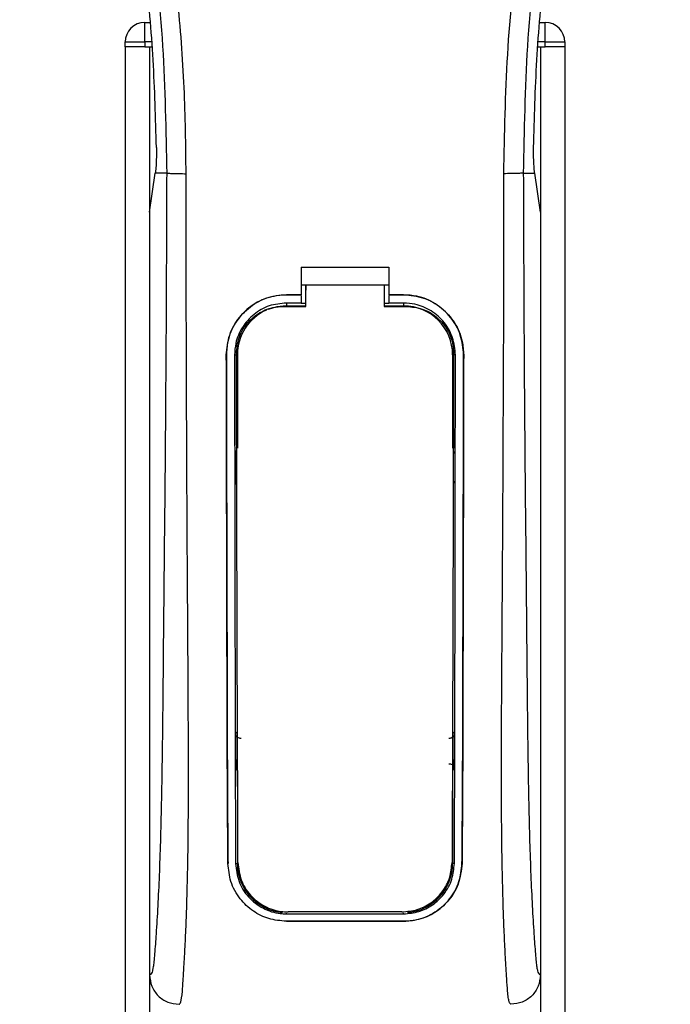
# Model space of a CAD drawing. Header units: millimetres. Extents: x 0 to 420, y 0 to 300.
# Tile 37 of 73: x 100 to 111, y 251 to 267. Entities that reach past the tile are written whole.
import ezdxf

# ---------------------------------------------------------------- set-up
doc = ezdxf.new("R2010")
doc.units = ezdxf.units.MM

msp = doc.modelspace()

# ---------------------------------------------------------------- linework, layer by layer
at = {"color": 7, "linetype": 'Continuous', "lineweight": 25}
for p, q in [((102.4904, 266.7179), (102.4904, 267.0311)), ((102.4904, 267.0311), (102.5736, 267.0311)), ((108.8285, 267.0311), (108.9117, 267.0311)), ((108.9117, 266.7179), (108.9117, 267.0311)), ((102.1771, 266.6396), (102.1771, 266.7179)), ((102.1771, 266.7179), (102.4904, 266.7179)), ((102.1771, 266.6396), (102.1771, 166.4051)), ((102.4904, 266.6396), (102.1771, 266.6396)), ((102.4904, 266.7179), (102.4904, 266.6396)), ((102.6004, 266.7179), (102.4904, 266.7179)), ((102.4904, 266.6396), (102.6071, 266.6396)), ((102.5687, 266.6396), (102.5687, 166.4051)), ((102.5687, 266.6396), (102.6071, 266.6396)), ((108.7949, 266.6396), (108.8333, 266.6396)), ((108.7949, 266.6396), (108.9117, 266.6396)), ((108.9117, 266.7179), (108.8016, 266.7179)), ((108.8333, 266.6396), (108.8333, 166.4051)), ((108.9117, 266.7179), (109.2249, 266.7179)), ((108.9117, 266.6396), (108.9117, 266.7179)), ((109.2249, 266.6396), (108.9117, 266.6396)), ((109.2249, 266.7179), (109.2249, 266.6396)), ((109.2249, 266.6396), (109.2249, 166.4051)), ((102.5687, 263.9927), (102.6598, 264.6192)), ((102.6598, 264.6192), (102.6609, 264.6268)), ((102.8424, 264.6192), (102.6598, 264.6192)), ((108.5596, 264.6192), (108.7422, 264.6192)), ((108.7422, 264.6192), (108.7411, 264.6268)), ((108.8333, 263.9927), (108.7422, 264.6192)), ((102.5687, 263.9927), (102.5687, 251.7767)), ((108.8333, 263.9927), (108.8333, 251.7767)), ((104.9962, 263.1102), (106.4058, 263.1102)), ((104.9962, 263.1102), (104.9962, 262.6702)), ((106.4058, 263.1102), (106.4058, 262.6702)), ((104.9962, 262.8268), (105.0746, 262.8268)), ((105.0746, 262.8281), (106.3275, 262.828)), ((105.0746, 262.8281), (105.0746, 262.7459)), ((106.3275, 262.8268), (106.4058, 262.8268)), ((104.7613, 262.6702), (104.9962, 262.6702)), ((104.7613, 262.6695), (104.7613, 262.6702)), ((104.9962, 262.6695), (104.7613, 262.6695)), ((104.9962, 262.6575), (104.9962, 262.5377)), ((106.4058, 262.6702), (106.6407, 262.6702)), ((106.6407, 262.6695), (106.4058, 262.6695)), ((106.4058, 262.6575), (106.4058, 262.5377)), ((106.6407, 262.6695), (106.6407, 262.6702)), ((104.9962, 262.5377), (104.7613, 262.5377)), ((104.7613, 262.5377), (104.7613, 262.492)), ((104.7613, 262.492), (105.0746, 262.492)), ((105.0746, 262.531), (104.9962, 262.531)), ((106.4058, 262.531), (106.3275, 262.531)), ((106.3275, 262.492), (106.6407, 262.492)), ((106.6407, 262.5377), (106.4058, 262.5377)), ((106.6407, 262.5377), (106.6407, 262.492)), ((103.7993, 261.706), (103.7986, 261.706)), ((103.9305, 261.7061), (103.9755, 261.7061)), ((103.9755, 261.7061), (103.9755, 260.2155)), ((107.4265, 261.7061), (107.4265, 260.2155)), ((107.4715, 261.7061), (107.4265, 261.7061)), ((107.6028, 261.706), (107.6035, 261.706)), ((103.9755, 255.0527), (103.9755, 253.5621)), ((107.4265, 255.0527), (107.4265, 253.5621)), ((103.8255, 253.5613), (103.8248, 253.5613)), ((103.9481, 253.5621), (103.9755, 253.5621)), ((107.4539, 253.5621), (107.4265, 253.5621)), ((107.5765, 253.5613), (107.5772, 253.5613)), ((104.7613, 252.7554), (104.7613, 252.7664)), ((106.6407, 252.7554), (106.6407, 252.7664)), ((104.7613, 252.7554), (106.6407, 252.7554)), ((104.7613, 252.6367), (106.6407, 252.6367)), ((104.7613, 252.6367), (104.7613, 252.6359)), ((106.6407, 252.6359), (104.7613, 252.6359)), ((106.6407, 252.6367), (106.6407, 252.6359))]:
    msp.add_line(p, q, dxfattribs=at)
at = {"color": 7, "linetype": 'Continuous', "lineweight": 25, "flags": 128}
for points in [[(104.7613, 262.492), (104.608, 262.4769), (104.4673, 262.4349)], [(104.7144, 262.4835), (104.7614, 262.4835), (105.0746, 262.4835)], [(106.3275, 262.4834), (106.6406, 262.4835), (106.6876, 262.4835)]]:
    msp.add_lwpolyline(points, dxfattribs=at)
at = {"color": 7, "linetype": 'Continuous', "lineweight": 25}
for centre, radius, start, end in [((102.4904, 266.7179), 0.3132, 90, 180), ((108.9117, 266.7179), 0.3132, 0, 90), ((104.7613, 261.7061), 0.7858, 113.87846, 180), ((106.6407, 261.7061), 0.7858, 0, 90), ((104.7613, 253.5621), 0.7858, 180, 265.5108), ((106.6407, 253.5621), 0.7858, 274.4892, 0)]:
    msp.add_arc(centre, radius, start, end, dxfattribs=at)
for points, knots in [([(101.4951, 282.0166), (101.4483, 281.9483), (101.3066, 281.7418), (101.073, 281.3471), (100.8296, 280.817), (100.6428, 280.2383), (100.5139, 279.5627), (100.4699, 278.7941), (100.5257, 277.9511), (100.6787, 276.9744), (100.9386, 275.8735), (101.3516, 274.4032), (101.813, 272.68), (102.2576, 270.6896), (102.5923, 268.6793), (102.8059, 266.653), (102.8302, 265.297), (102.8424, 264.6192)], [0, 0, 0, 0, 0.0171315, 0.0518789, 0.0867888, 0.1216172, 0.1567305, 0.2033881, 0.2503481, 0.2972709, 0.3674165, 0.4376773, 0.5502447, 0.6628473, 0.7753466, 0.8877074, 1, 1, 1, 1]), ([(103.1545, 264.6088), (103.1484, 265.0683), (103.1361, 266.0074), (103.0262, 267.4349), (102.8534, 268.8751), (102.6395, 270.1261), (102.4199, 271.1914), (102.2249, 272.0418), (102.0117, 272.8867), (101.7765, 273.7599), (101.5741, 274.4784), (101.4249, 274.9987), (101.3494, 275.2636), (101.2785, 275.5134), (101.2171, 275.731), (101.1567, 275.949), (101.1029, 276.1527), (101.0475, 276.3696), (100.9965, 276.5782), (100.9499, 276.7783), (100.9076, 276.97), (100.8374, 277.3095), (100.7552, 277.7836), (100.685, 278.4096), (100.6659, 279.0207), (100.704, 279.6293), (100.8098, 280.2242), (100.9809, 280.8002), (101.2126, 281.3392), (101.4159, 281.7042), (101.5572, 281.9325), (101.6079, 282.0106), (101.6325, 282.0483)], [0, 0, 0, 0, 0.0757702, 0.1548571, 0.2359051, 0.3148505, 0.3639911, 0.4151955, 0.4586591, 0.5076202, 0.5642678, 0.5817192, 0.5968623, 0.6096795, 0.624536, 0.6341631, 0.6469813, 0.6592987, 0.6711121, 0.6824202, 0.6932232, 0.7035232, 0.739704, 0.7727671, 0.8079075, 0.8413785, 0.8748477, 0.9102013, 0.9450667, 0.9801292, 0.9903909, 1, 1, 1, 1]), ([(108.2476, 264.6088), (108.2589, 265.2458), (108.2815, 266.5196), (108.4785, 268.4212), (108.7505, 270.0935), (109.0572, 271.5421), (109.2793, 272.4556), (109.435, 273.0532), (109.508, 273.3273), (109.5798, 273.5916), (109.6512, 273.8501), (109.7261, 274.1179), (109.8074, 274.4058), (109.9064, 274.7519), (110.0117, 275.1193), (110.1204, 275.5028), (110.2257, 275.8739), (110.334, 276.2839), (110.4397, 276.7167), (110.565, 277.2957), (110.6809, 277.9925), (110.7427, 278.8212), (110.7142, 279.4606), (110.6465, 279.9196), (110.5861, 280.2128), (110.5083, 280.5072), (110.4163, 280.7874), (110.3076, 281.0635), (110.1874, 281.327), (110.0566, 281.5799), (109.9152, 281.8221), (109.8192, 281.9692), (109.7675, 282.0483)], [0, 0, 0, 0, 0.1050162, 0.2100001, 0.3148093, 0.3841756, 0.4540228, 0.4697491, 0.4859574, 0.5007826, 0.5148922, 0.5301685, 0.5466097, 0.5642069, 0.5895177, 0.6096146, 0.6299353, 0.6531323, 0.6795668, 0.7034488, 0.7509822, 0.7962784, 0.8412589, 0.8577085, 0.8747396, 0.8922462, 0.9101144, 0.9261934, 0.9450023, 0.962977, 0.9800887, 1, 1, 1, 1]), ([(109.9069, 282.0166), (109.9537, 281.9484), (110.0954, 281.7418), (110.329, 281.3471), (110.5724, 280.817), (110.7593, 280.2383), (110.8881, 279.5627), (110.9322, 278.7941), (110.8763, 277.9511), (110.7234, 276.9744), (110.4634, 275.8735), (110.0504, 274.4032), (109.589, 272.68), (109.1444, 270.6896), (108.8097, 268.6793), (108.5961, 266.653), (108.5718, 265.297), (108.5596, 264.6192)], [0, 0, 0, 0, 0.0171351, 0.0518824, 0.0867922, 0.1216204, 0.1567336, 0.2033911, 0.2503509, 0.2972735, 0.3674188, 0.4376794, 0.5502464, 0.6628485, 0.7753474, 0.8877078, 1, 1, 1, 1]), ([(102.678, 265.0294), (102.6651, 265.4965), (102.6393, 266.4316), (102.5143, 267.8333), (102.3322, 269.2335), (102.1605, 270.1611), (102.0746, 270.6254)], [0, 0, 0, 0, 0.2486567, 0.4978798, 0.7487052, 1, 1, 1, 1]), ([(108.724, 265.0294), (108.7369, 265.4965), (108.7627, 266.4316), (108.8877, 267.8333), (109.0698, 269.2335), (109.2415, 270.1611), (109.3274, 270.6254)], [0, 0, 0, 0, 0.2486567, 0.4978798, 0.7487052, 1, 1, 1, 1]), ([(102.678, 265.0294), (102.6782, 264.977), (102.6785, 264.8722), (102.6723, 264.7263), (102.6648, 264.6607), (102.6609, 264.6268)], [0, 0, 0, 0, 0.3260001, 0.6519821, 1, 1, 1, 1]), ([(108.7411, 264.6268), (108.7374, 264.6584), (108.7301, 264.7217), (108.7236, 264.8658), (108.7239, 264.974), (108.724, 265.0294)], [0, 0, 0, 0, 0.3277767, 0.6555996, 1, 1, 1, 1]), ([(102.8424, 264.6192), (102.8403, 263.996), (102.8361, 262.7889), (102.8253, 260.9818), (102.81, 259.1958), (102.7943, 257.7542), (102.7849, 256.6698), (102.7784, 255.9429), (102.7695, 255.2246), (102.7576, 254.5433), (102.7423, 253.9266), (102.7233, 253.3781), (102.7005, 252.8807), (102.6752, 252.4627), (102.6538, 252.1684), (102.6379, 251.9942), (102.6263, 251.9), (102.6139, 251.8389), (102.5948, 251.7825), (102.5794, 251.7791), (102.5687, 251.7767)], [0, 0, 0, 0, 0.1345803, 0.2606891, 0.3908258, 0.5218164, 0.5741497, 0.6260119, 0.6794971, 0.7306436, 0.7758676, 0.8176431, 0.8578189, 0.896894, 0.9271554, 0.9404322, 0.9512566, 0.9620129, 0.9737095, 1, 1, 1, 1]), ([(102.8424, 264.6192), (102.8496, 264.618), (102.8644, 264.6154), (102.9381, 264.612), (103.0396, 264.6096), (103.1171, 264.6091), (103.1545, 264.6088)], [0, 0, 0, 0, 0.2412013, 0.5, 0.7587987, 1, 1, 1, 1]), ([(103.0402, 251.3068), (103.0501, 251.3128), (103.0711, 251.3254), (103.0913, 251.4672), (103.1073, 251.6967), (103.1198, 251.91), (103.1295, 252.0767), (103.1342, 252.1584), (103.1386, 252.2416), (103.1444, 252.3647), (103.1525, 252.551), (103.1597, 252.7441), (103.1663, 252.9438), (103.1721, 253.1502), (103.1773, 253.3634), (103.1816, 253.5831), (103.1858, 253.8343), (103.189, 254.1369), (103.1909, 254.5116), (103.1915, 254.9536), (103.1909, 255.464), (103.1889, 256.0429), (103.1857, 256.689), (103.1811, 257.4047), (103.1758, 258.1599), (103.171, 258.9373), (103.1668, 259.7184), (103.1633, 260.5115), (103.1603, 261.3066), (103.158, 262.0818), (103.1562, 262.8076), (103.1549, 263.4342), (103.1543, 263.9412), (103.154, 264.3142), (103.1543, 264.5245), (103.1545, 264.6088)], [0, 0, 0, 0, 0.0298605, 0.062661, 0.0824207, 0.1065055, 0.1214363, 0.1269566, 0.1277359, 0.1429311, 0.1582172, 0.1736223, 0.1891751, 0.2049044, 0.2208385, 0.2370044, 0.2534273, 0.275546, 0.3020067, 0.3328988, 0.3683202, 0.4083393, 0.4529465, 0.5020123, 0.5563269, 0.6093284, 0.6630895, 0.718023, 0.7733257, 0.8273697, 0.8780517, 0.923096, 0.956626, 0.9826179, 1, 1, 1, 1]), ([(108.3619, 251.3068), (108.3512, 251.3132), (108.335, 251.3229), (108.3186, 251.4097), (108.3061, 251.527), (108.2931, 251.7136), (108.2791, 251.948), (108.2642, 252.2212), (108.2491, 252.5499), (108.2353, 252.9438), (108.2243, 253.3647), (108.2137, 253.9564), (108.2099, 254.4634), (108.2088, 254.8647), (108.2086, 255.0009), (108.2086, 255.14), (108.2087, 255.282), (108.209, 255.4268), (108.2095, 255.6004), (108.2108, 255.8512), (108.2123, 256.1058), (108.2138, 256.3428), (108.215, 256.5181), (108.2163, 256.7101), (108.2177, 256.9185), (108.2192, 257.1434), (108.2227, 257.6588), (108.2285, 258.5093), (108.2349, 259.6853), (108.2399, 260.9184), (108.2457, 262.132), (108.2504, 263.3651), (108.2485, 264.1828), (108.2476, 264.6088)], [0, 0, 0, 0, 0.0309601, 0.0470935, 0.0633299, 0.0859793, 0.1072653, 0.1278389, 0.1583054, 0.1892525, 0.2209093, 0.2534961, 0.3188256, 0.3281418, 0.3376388, 0.3473178, 0.3571797, 0.367225, 0.377454, 0.3932487, 0.4192536, 0.4302031, 0.4422954, 0.4555298, 0.4699033, 0.4854101, 0.5020411, 0.5764995, 0.6616013, 0.7455969, 0.8314042, 0.9121632, 1, 1, 1, 1]), ([(108.5596, 264.6192), (108.5525, 264.618), (108.5376, 264.6154), (108.4639, 264.612), (108.3624, 264.6096), (108.2849, 264.6091), (108.2476, 264.6088)], [0, 0, 0, 0, 0.2412013, 0.5, 0.7587987, 1, 1, 1, 1]), ([(108.5596, 264.6192), (108.5617, 263.996), (108.5659, 262.7889), (108.5767, 260.9818), (108.592, 259.1958), (108.6077, 257.7542), (108.6171, 256.6698), (108.6236, 255.9429), (108.6325, 255.2246), (108.6445, 254.5433), (108.6597, 253.9266), (108.6787, 253.3781), (108.7016, 252.8807), (108.7268, 252.4627), (108.7482, 252.1684), (108.7641, 251.9942), (108.7757, 251.9), (108.7881, 251.8389), (108.8073, 251.7825), (108.8227, 251.7791), (108.8333, 251.7767)], [0, 0, 0, 0, 0.1345803, 0.2606891, 0.3908258, 0.5218164, 0.5741497, 0.6260119, 0.6794971, 0.7306436, 0.7758676, 0.8176431, 0.8578189, 0.896894, 0.9271554, 0.9404322, 0.9512566, 0.9620129, 0.9737095, 1, 1, 1, 1]), ([(105.0746, 262.4835), (105.0746, 262.5031), (105.0746, 262.618), (105.0746, 262.7329), (105.0746, 262.8281)], [0, 0, 0, 0, 0.1712419, 1, 1, 1, 1]), ([(105.0746, 262.4796), (105.0746, 262.4996), (105.0746, 262.5883), (105.0746, 262.6771), (105.0746, 262.7459)], [0, 0, 0, 0, 0.22444922, 1, 1, 1, 1]), ([(106.3275, 262.828), (106.3275, 262.7328), (106.3275, 262.618), (106.3275, 262.5031), (106.3275, 262.4834)], [0, 0, 0, 0, 0.828615, 1, 1, 1, 1]), ([(103.7986, 261.706), (103.8091, 261.8143), (103.83, 262.031), (103.9959, 262.32), (104.2403, 262.5381), (104.5113, 262.6537), (104.6903, 262.6655), (104.7613, 262.6702)], [0, 0, 0, 0, 0.2148442, 0.4296944, 0.6444289, 0.8588775, 1, 1, 1, 1]), ([(104.7613, 262.6695), (104.6533, 262.6589), (104.4372, 262.6376), (104.1492, 262.4721), (103.9316, 262.2286), (103.8156, 261.9576), (103.8039, 261.778), (103.7993, 261.706)], [0, 0, 0, 0, 0.214095, 0.4281873, 0.6423212, 0.8567424, 1, 1, 1, 1]), ([(106.6407, 262.6702), (106.7488, 262.6596), (106.965, 262.6383), (107.2533, 262.4728), (107.471, 262.2289), (107.5871, 261.9577), (107.5988, 261.7779), (107.6035, 261.706)], [0, 0, 0, 0, 0.2140417, 0.428078, 0.6423732, 0.8568778, 1, 1, 1, 1]), ([(107.6028, 261.706), (107.5923, 261.8143), (107.5713, 262.0308), (107.4056, 262.3195), (107.1615, 262.5375), (106.8907, 262.653), (106.7118, 262.6648), (106.6407, 262.6695)], [0, 0, 0, 0, 0.2148479, 0.4297059, 0.6442694, 0.8587571, 1, 1, 1, 1]), ([(104.7613, 262.5377), (104.668, 262.5286), (104.4814, 262.5103), (104.2326, 262.3673), (104.0448, 262.1569), (103.9447, 261.923), (103.9346, 261.7681), (103.9305, 261.7061)], [0, 0, 0, 0, 0.2141722, 0.4283408, 0.6426173, 0.8571514, 1, 1, 1, 1]), ([(103.9603, 261.7329), (103.9685, 261.8169), (103.9849, 261.9849), (104.1135, 262.2088), (104.3031, 262.3786), (104.5155, 262.47), (104.6572, 262.4796), (104.7144, 262.4835)], [0, 0, 0, 0, 0.2133277, 0.4266829, 0.6395459, 0.8543822, 1, 1, 1, 1]), ([(107.4715, 261.7061), (107.4624, 261.7996), (107.4442, 261.9866), (107.3009, 262.236), (107.0899, 262.4241), (106.8562, 262.5236), (106.7019, 262.5337), (106.6407, 262.5377)], [0, 0, 0, 0, 0.2149666, 0.4299412, 0.6447022, 0.8591569, 1, 1, 1, 1]), ([(106.6876, 262.4835), (106.7726, 262.4751), (106.9427, 262.4584), (107.1691, 262.3286), (107.3395, 262.1375), (107.4291, 261.9266), (107.4381, 261.7876), (107.4416, 261.7329)], [0, 0, 0, 0, 0.2155917, 0.4312275, 0.6458938, 0.860392, 1, 1, 1, 1]), ([(103.8248, 253.5613), (103.823, 253.7636), (103.8195, 254.1683), (103.8146, 255.0109), (103.8097, 256.5889), (103.8046, 258.8939), (103.8006, 260.7686), (103.7986, 261.706)], [0, 0, 0, 0, 0.0777426, 0.1555294, 0.313984, 0.6569639, 1, 1, 1, 1]), ([(103.7993, 261.706), (103.8005, 261.0248), (103.8031, 259.6625), (103.808, 257.9655), (103.8108, 256.6025), (103.8133, 255.577), (103.8173, 254.5511), (103.8228, 253.891), (103.8255, 253.5613)], [0, 0, 0, 0, 0.2490164, 0.4980152, 0.6229127, 0.7477829, 0.8740258, 1, 1, 1, 1]), ([(103.9305, 261.7061), (103.9313, 261.025), (103.933, 259.6624), (103.9363, 257.9651), (103.9383, 256.602), (103.94, 255.5769), (103.9426, 254.5515), (103.9463, 253.8917), (103.9481, 253.5621)], [0, 0, 0, 0, 0.2490176, 0.498185, 0.6230408, 0.7478694, 0.8740688, 1, 1, 1, 1]), ([(103.9856, 253.578), (103.9843, 253.8325), (103.9819, 254.3443), (103.978, 255.4153), (103.9734, 257.0579), (103.9669, 259.2526), (103.9625, 260.9061), (103.9603, 261.7329)], [0, 0, 0, 0, 0.09737032, 0.1957761, 0.3958911, 0.69794946, 1, 1, 1, 1]), ([(107.4416, 261.7329), (107.4401, 261.1316), (107.437, 259.9288), (107.4311, 257.9678), (107.4264, 256.2185), (107.4216, 254.6875), (107.4182, 253.9475), (107.4165, 253.578)], [0, 0, 0, 0, 0.2195784, 0.4392845, 0.7186053, 0.8594891, 1, 1, 1, 1]), ([(107.4539, 253.5621), (107.4551, 253.7519), (107.4573, 254.1316), (107.4604, 254.9219), (107.4639, 256.485), (107.4674, 258.8168), (107.4701, 260.7429), (107.4715, 261.7061)], [0, 0, 0, 0, 0.0730832, 0.1462031, 0.2950753, 0.6474953, 1, 1, 1, 1]), ([(107.5765, 253.5613), (107.5782, 253.7511), (107.5815, 254.1307), (107.5863, 254.921), (107.591, 256.3171), (107.5958, 258.6498), (107.6002, 260.5754), (107.6028, 261.706)], [0, 0, 0, 0, 0.07307777, 0.14619217, 0.29505614, 0.58611958, 1, 1, 1, 1]), ([(107.6035, 261.706), (107.6022, 261.0249), (107.5997, 259.6626), (107.5948, 257.9656), (107.5919, 256.6027), (107.5894, 255.5774), (107.5854, 254.5518), (107.5799, 253.8912), (107.5772, 253.5613)], [0, 0, 0, 0, 0.24904151, 0.49806581, 0.62297227, 0.74785232, 0.8740546, 1, 1, 1, 1]), ([(103.9398, 260.1772), (103.9399, 260.1529), (103.9401, 259.9948), (103.9404, 259.8131), (103.9406, 259.6557), (103.9406, 259.632)], [0, 0, 0, 0, 0.13342373, 0.86966555, 1, 1, 1, 1]), ([(103.9647, 260.1214), (103.9625, 260.1231), (103.9534, 260.1303), (103.943, 260.1498), (103.9409, 260.1678), (103.9398, 260.1772)], [0, 0, 0, 0, 0.1332428, 0.5513392, 1, 1, 1, 1]), ([(107.4622, 260.1772), (107.4613, 260.1684), (107.4594, 260.151), (107.4494, 260.1314), (107.44, 260.1237), (107.4374, 260.1216)], [0, 0, 0, 0, 0.4197308, 0.8394614, 1, 1, 1, 1]), ([(103.9406, 259.632), (103.9416, 259.6408), (103.9434, 259.6583), (103.9535, 259.6782), (103.9631, 259.686), (103.9659, 259.6883)], [0, 0, 0, 0, 0.4160512, 0.8321625, 1, 1, 1, 1]), ([(107.4362, 259.6884), (107.4385, 259.6866), (107.4477, 259.6793), (107.4582, 259.6596), (107.4603, 259.6415), (107.4614, 259.632)], [0, 0, 0, 0, 0.13947935, 0.55064593, 1, 1, 1, 1]), ([(103.9474, 255.6438), (103.9496, 255.6463), (103.9548, 255.6521), (103.9634, 255.6612), (103.9705, 255.6686), (103.9747, 255.6728), (103.9755, 255.6737)], [0, 0, 0, 0, 0.23957, 0.5510243, 0.9142459, 1, 1, 1, 1]), ([(103.9474, 255.6438), (103.9474, 255.6193), (103.9478, 255.4553), (103.9482, 255.2676), (103.9487, 255.1049), (103.9487, 255.081)], [0, 0, 0, 0, 0.1304713, 0.8719742, 1, 1, 1, 1]), ([(104.0343, 255.5662), (104.0255, 255.5661), (104.0079, 255.5659), (103.9832, 255.5767), (103.9634, 255.5943), (103.95, 255.6176), (103.9482, 255.6351), (103.9474, 255.6438)], [0, 0, 0, 0, 0.1995185, 0.3990159, 0.5990992, 0.8002843, 1, 1, 1, 1]), ([(107.4547, 255.6438), (107.4538, 255.635), (107.452, 255.6174), (107.4383, 255.5939), (107.4182, 255.5762), (107.3935, 255.5658), (107.3762, 255.5661), (107.3677, 255.5662)], [0, 0, 0, 0, 0.2023246, 0.4046539, 0.6067659, 0.8079877, 1, 1, 1, 1]), ([(107.4265, 255.6737), (107.4307, 255.6694), (107.4384, 255.6616), (107.4477, 255.6515), (107.4529, 255.6458), (107.4547, 255.6438)], [0, 0, 0, 0, 0.4489749, 0.8121966, 1, 1, 1, 1]), ([(107.4533, 255.081), (107.4534, 255.1049), (107.4538, 255.2676), (107.4543, 255.4553), (107.4546, 255.6193), (107.4547, 255.6438)], [0, 0, 0, 0, 0.1280258, 0.8695287, 1, 1, 1, 1]), ([(107.367, 255.1591), (107.3757, 255.1592), (107.3932, 255.1593), (107.4176, 255.1486), (107.4372, 255.1312), (107.4507, 255.1077), (107.4524, 255.09), (107.4533, 255.081)], [0, 0, 0, 0, 0.1972455, 0.3944793, 0.5922386, 0.7922658, 1, 1, 1, 1]), ([(103.9755, 255.0527), (103.9714, 255.0569), (103.964, 255.0645), (103.955, 255.074), (103.9502, 255.0794), (103.9487, 255.081)], [0, 0, 0, 0, 0.4562153, 0.8385917, 1, 1, 1, 1]), ([(107.4533, 255.081), (107.4514, 255.0789), (107.4465, 255.0735), (107.4382, 255.0647), (107.4313, 255.0575), (107.4272, 255.0534), (107.4265, 255.0527)], [0, 0, 0, 0, 0.2159047, 0.5437839, 0.9261602, 1, 1, 1, 1]), ([(104.7613, 252.6359), (104.6658, 252.6444), (104.475, 252.6616), (104.2169, 252.7934), (104.0031, 252.9955), (103.8554, 253.2605), (103.8347, 253.4643), (103.8248, 253.5613)], [0, 0, 0, 0, 0.1867018, 0.3729124, 0.5722054, 0.7963772, 1, 1, 1, 1]), ([(103.9481, 253.5621), (103.9592, 253.4642), (103.9813, 253.2686), (104.1419, 253.0153), (104.3738, 252.8336), (104.6, 252.7614), (104.7286, 252.7566), (104.7613, 252.7554)], [0, 0, 0, 0, 0.2365907, 0.4730955, 0.7094684, 0.9259916, 1, 1, 1, 1]), ([(103.9856, 253.578), (103.9962, 253.483), (104.0174, 253.2931), (104.1728, 253.0465), (104.398, 252.868), (104.6216, 252.7938), (104.7516, 252.7885), (104.7873, 252.7871)], [0, 0, 0, 0, 0.2333586, 0.4666154, 0.700476, 0.9177481, 1, 1, 1, 1]), ([(106.6147, 252.7871), (106.6978, 252.7946), (106.8639, 252.8097), (107.0879, 252.9257), (107.2708, 253.1022), (107.3928, 253.3283), (107.4089, 253.4984), (107.4165, 253.578)], [0, 0, 0, 0, 0.1905868, 0.3807478, 0.5820906, 0.8045106, 1, 1, 1, 1]), ([(106.6407, 252.7554), (106.7241, 252.763), (106.8905, 252.778), (107.1155, 252.8936), (107.3008, 253.0702), (107.4282, 253.301), (107.4456, 253.4776), (107.4539, 253.5621)], [0, 0, 0, 0, 0.1873634, 0.3742734, 0.5733177, 0.7958103, 1, 1, 1, 1]), ([(107.5772, 253.5613), (107.5641, 253.4488), (107.538, 253.224), (107.3529, 252.9337), (107.0858, 252.725), (106.8251, 252.6425), (106.6775, 252.6372), (106.6407, 252.6359)], [0, 0, 0, 0, 0.2362426, 0.4723403, 0.7098627, 0.9278237, 1, 1, 1, 1]), ([(106.6407, 252.6367), (106.7359, 252.6452), (106.9259, 252.6622), (107.1829, 252.793), (107.3965, 252.9936), (107.5453, 253.2585), (107.5664, 253.4633), (107.5765, 253.5613)], [0, 0, 0, 0, 0.1858018, 0.3710943, 0.5695952, 0.7939653, 1, 1, 1, 1]), ([(106.6147, 252.7871), (106.5803, 252.7871), (106.2447, 252.7871), (105.6355, 252.7871), (105.0608, 252.7871), (104.7873, 252.7871)], [0, 0, 0, 0, 0.0564649, 0.5510099, 1, 1, 1, 1]), ([(102.5687, 251.7767), (102.5758, 251.715), (102.59, 251.5917), (102.6992, 251.4365), (102.8549, 251.3281), (102.9783, 251.314), (103.0402, 251.3069)], [0, 0, 0, 0, 0.2499459, 0.4997381, 0.749424, 1, 1, 1, 1]), ([(108.8333, 251.7767), (108.8262, 251.715), (108.812, 251.5917), (108.7028, 251.4365), (108.5471, 251.3281), (108.4237, 251.314), (108.3619, 251.3069)], [0, 0, 0, 0, 0.2499459, 0.4997381, 0.749424, 1, 1, 1, 1])]:
    msp.add_open_spline(points, degree=3, knots=knots, dxfattribs=at)

doc.saveas('drawing.dxf')
